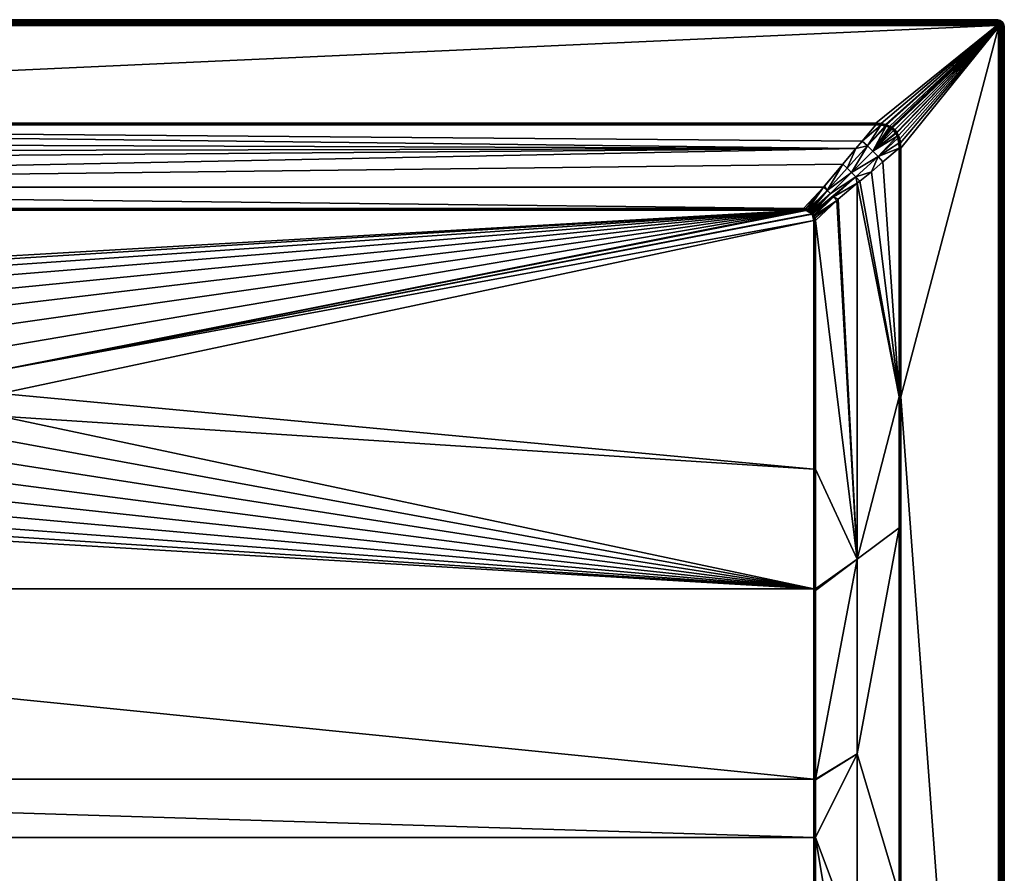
# Model space of a CAD drawing. Header units: millimetres. Extents: x 0 to 1200, y -900 to 0.
# Tile 22 of 22: x 681 to 1200, y -450 to 0. Entities that reach past the tile are written whole.
import ezdxf

# ---------------------------------------------------------------- set-up
doc = ezdxf.new("R2010")
doc.units = ezdxf.units.MM
doc.layers.get('0').update_dxf_attribs({"color": 54})

msp = doc.modelspace()

# ---------------------------------------------------------------- meshes
at = {"color": 7}
mesh = msp.add_polyface(dxfattribs=at)
corners = [(100.49, -237.04, 15), (528.93, -197.03, 15), (100.49, -105.91, 15), (105.86, -100.53, 15), (105.86, -100.53, 15), (100.49, -105.91, 15), (104.65, -100.61, 15), (100.56, -104.73, 15), (103.66, -100.83, 15), (100.76, -103.79, 15), (103.11, -101.04, 15), (101.02, -103.09, 15), (102.46, -101.39, 15), (101.39, -102.44, 15), (102.26, -101.54, 15), (101.79, -101.95, 15), (4, -0.05, 27), (1196, -0.05, 0), (4, -0.05, 0), (103.44, -100.1, 15.1), (104.54, -99.77, 15.12), (95.25, -88.36, 18.89), (105.86, -99.88, 15.08), (105.86, -99.59, 15.15), (105.86, -99.59, 15.15), (105.86, -100.05, 15.04), (105.86, -100.05, 15.04), (105.86, -100.23, 15.02), (104.59, -100.19, 15.03), (103.55, -100.46, 15.02), (103.3, -100.16, 15.1), (102.96, -100.7, 15.02), (102.81, -100.37, 15.09), (102.07, -100.81, 15.08), (102.27, -101.1, 15.02), (101.84, -100.98, 15.08), (102.05, -101.26, 15.02), (101.37, -101.41, 15.08), (101.55, -101.71, 15.02), (101.3, -101.47, 15.08)]
mesh.append_faces([[corners[k] for k in face] for face in [(0, 1, 2, 0), (2, 3, 4, 2), (2, 4, 5, 2), (5, 4, 6, 5), (5, 6, 7, 5), (7, 6, 8, 7), (9, 8, 10, 9), (9, 10, 11, 9), (11, 10, 12, 11), (11, 12, 13, 11), (13, 12, 14, 13), (13, 14, 15, 13), (16, 17, 18, 16), (19, 20, 21, 19), (22, 23, 24, 22), (25, 26, 22, 25), (4, 3, 27, 4), (22, 24, 25, 22), (25, 24, 20, 25), (25, 20, 28, 25), (28, 20, 19, 28), (28, 19, 29, 28), (29, 19, 30, 29), (29, 30, 31, 29), (30, 32, 31, 30), (31, 32, 33, 31), (31, 33, 34, 31), (34, 33, 35, 34), (34, 35, 36, 34), (36, 35, 37, 36), (36, 37, 38, 36), (37, 39, 38, 37), (38, 15, 14, 38), (38, 14, 36, 38), (36, 14, 12, 36), (36, 12, 34, 36), (34, 12, 10, 34), (34, 10, 31, 34), (31, 10, 8, 31), (31, 8, 29, 31), (29, 8, 6, 29), (29, 6, 28, 29), (28, 6, 4, 28), (28, 4, 25, 28), (25, 4, 27, 25), (25, 27, 26, 25)]], dxfattribs={"vtx3": -1, "color": 7})
mesh = msp.add_polyface(dxfattribs=at)
corners = [(530.46, -185.06, 15), (533.99, -173.52, 15), (105.86, -100.53, 15), (539.42, -162.75, 15), (546.6, -153.05, 15), (555.31, -144.7, 15), (565.31, -137.94, 15), (576.3, -132.97, 15), (587.98, -129.93, 15), (600, -128.91, 15), (1094.14, -100.53, 15), (100.49, -105.91, 15), (528.93, -197.03, 15), (105.86, -99.59, 15.15), (1094.14, -99.59, 15.15), (95.25, -88.36, 18.89), (80.24, -70.26, 24.93), (85.14, -76.19, 22.95), (1121.68, -67.92, 25.7), (4, -3.05, 30), (67.77, -54.56, 30), (1196, -3.05, 30), (531.28, -202.97, 14.4), (531.03, -197.12, 14.4), (530.54, -197.1, 14.66), (531.77, -191.31, 14.4), (532.04, -185.4, 14.66), (531.53, -185.29, 14.84), (531.04, -208.88, 14.66), (530.02, -197.07, 14.84), (531, -185.18, 14.96), (530.52, -208.94, 14.84), (529.48, -197.05, 14.96), (529.99, -209.01, 14.96), (529.44, -209.08, 15), (105.86, -100.23, 15.02), (1094.14, -100.23, 15.02), (105.86, -100.05, 15.04), (1094.14, -100.02, 15.04), (105.86, -99.88, 15.08), (67.77, -55.04, 29.95), (67.77, -55.22, 29.92), (1132.23, -55.21, 29.92), (1196, -2.58, 29.96), (4, -2.58, 29.96), (1196, -2.12, 29.85), (4, -2.12, 29.85), (1196, -1.69, 29.67), (4, -1.69, 29.67), (1196, -1.28, 29.42), (4, -1.28, 29.42), (1196, -0.93, 29.12), (4, -0.93, 29.12), (1196, -0.62, 28.76), (4, -0.62, 28.76), (1196, -0.37, 28.36), (4, -0.37, 28.36), (1196, -0.19, 27.92), (4, -0.19, 27.92), (1196, -0.08, 27.47), (4, -0.08, 27.47), (1196, -0.05, 27), (4, -0.05, 27)]
mesh.append_faces([[corners[k] for k in face] for face in [(0, 1, 2, 0), (2, 1, 3, 2), (2, 3, 4, 2), (4, 5, 2, 4), (2, 5, 6, 2), (2, 6, 7, 2), (7, 8, 2, 7), (2, 8, 9, 2), (2, 9, 10, 2), (11, 12, 0, 11), (0, 2, 11, 0), (13, 14, 15, 13), (16, 17, 18, 16), (19, 20, 21, 19), (22, 23, 24, 22), (23, 25, 24, 23), (24, 25, 26, 24), (24, 26, 27, 24), (28, 22, 24, 28), (28, 24, 29, 28), (29, 24, 27, 29), (29, 27, 30, 29), (31, 28, 29, 31), (31, 29, 32, 31), (32, 29, 30, 32), (32, 30, 0, 32), (0, 30, 1, 0), (33, 31, 32, 33), (33, 32, 12, 33), (12, 32, 0, 12), (34, 33, 12, 34), (2, 10, 35, 2), (35, 36, 37, 35), (37, 38, 39, 37), (39, 14, 13, 39), (40, 41, 42, 40), (19, 43, 44, 19), (44, 45, 46, 44), (46, 47, 48, 46), (48, 49, 50, 48), (50, 51, 52, 50), (52, 53, 54, 52), (54, 55, 56, 54), (56, 57, 58, 56), (58, 59, 60, 58), (60, 61, 62, 60)]], dxfattribs={"vtx3": -1, "color": 7})
mesh = msp.add_polyface(dxfattribs=at)
corners = [(608.44, -150.8, 2.6), (617.33, -133.48, 14.4), (611.67, -132.01, 14.4), (604.22, -150.44, 2.6), (605.83, -131.51, 14.4), (600, -150.08, 2.6), (600, -131.02, 14.4), (1121.68, -67.92, 25.7), (85.14, -76.19, 22.95), (95.25, -88.36, 18.89), (611.75, -131.53, 14.66), (623, -134.96, 14.4), (623.16, -134.5, 14.66), (628.33, -137.37, 14.4), (633.67, -139.78, 14.4), (633.91, -139.35, 14.66), (600, -130, 14.84), (600, -130.53, 14.66), (611.84, -131.01, 14.84), (611.93, -130.48, 14.96), (623.51, -133.49, 14.96), (623.7, -132.97, 15), (634.69, -137.94, 15), (600, -129.46, 14.96), (612.02, -129.93, 15), (600, -128.91, 15), (638.52, -143.06, 14.4), (643.68, -145.96, 14.66), (644, -145.55, 14.84), (634.16, -138.9, 14.84), (644.34, -145.13, 14.96), (623.33, -134.01, 14.84), (634.42, -138.43, 14.96), (644.69, -144.7, 15), (105.86, -100.23, 15.02), (1094.14, -100.53, 15), (1094.14, -100.23, 15.02), (4, -1.69, 29.67), (1196, -1.69, 29.67), (1196, -1.28, 29.42), (4, -1.28, 29.42), (1196, -0.93, 29.12), (4, -0.93, 29.12), (1196, -0.62, 28.76), (4, -0.62, 28.76), (1196, -0.37, 28.36), (4, -0.37, 28.36), (1196, -0.19, 27.92), (4, -0.19, 27.92), (1196, -0.08, 27.47), (4, -0.08, 27.47), (1196, -0.05, 27)]
mesh.append_faces([[corners[k] for k in face] for face in [(0, 1, 2, 0), (3, 2, 4, 3), (5, 4, 6, 5), (7, 8, 9, 7), (4, 2, 10, 4), (1, 11, 12, 1), (13, 14, 15, 13), (16, 17, 18, 16), (16, 18, 19, 16), (19, 18, 20, 19), (19, 20, 21, 19), (21, 20, 22, 21), (23, 16, 19, 23), (23, 19, 24, 23), (24, 19, 21, 24), (25, 23, 24, 25), (14, 26, 15, 14), (15, 26, 27, 15), (15, 27, 28, 15), (11, 13, 12, 11), (12, 13, 15, 12), (12, 15, 29, 12), (29, 15, 28, 29), (29, 28, 30, 29), (2, 1, 10, 2), (10, 1, 12, 10), (10, 12, 31, 10), (31, 12, 29, 31), (31, 29, 32, 31), (32, 29, 30, 32), (32, 30, 33, 32), (6, 4, 17, 6), (17, 4, 10, 17), (17, 10, 18, 17), (18, 10, 31, 18), (18, 31, 20, 18), (20, 31, 32, 20), (20, 32, 22, 20), (22, 32, 33, 22), (34, 35, 36, 34), (37, 38, 39, 37), (40, 39, 41, 40), (42, 41, 43, 42), (44, 43, 45, 44), (46, 45, 47, 46), (48, 47, 49, 48), (50, 49, 51, 50)]], dxfattribs={"vtx3": -1, "color": 7})
mesh = msp.add_polyface(dxfattribs=at)
corners = [(1094.14, -100.53, 15), (653.4, -153.05, 15), (660.58, -162.75, 15), (1099.51, -105.91, 15), (669.54, -185.06, 15), (1099.51, -105.91, 15), (671.07, -197.03, 15), (1099.51, -237.04, 15), (1098.51, -102.31, 15), (1098.65, -102.51, 15), (634.69, -137.94, 15), (644.69, -144.7, 15), (666.01, -173.52, 15), (1095.32, -100.61, 15), (1096.26, -100.81, 15), (1098.1, -101.84, 15), (1096.96, -101.07, 15), (1097.61, -101.44, 15), (1196, -0.05, 27), (1196, -0.05, 0), (4, -0.05, 27), (1196, -3.05, 30), (67.77, -54.56, 30), (1132.23, -54.56, 30), (1094.14, -99.59, 15.15), (1095.43, -99.77, 15.12), (1104.75, -88.36, 18.89), (1097.81, -101.15, 15.02), (1098, -100.87, 15.08), (1097.26, -100.41, 15.09), (1097.11, -100.74, 15.02), (1096.7, -100.16, 15.1), (1096.37, -100.43, 15.02), (1098.34, -101.59, 15.02), (1095.38, -100.19, 15.03), (1094.14, -100.05, 15.04), (1094.14, -99.59, 15.15), (1094.14, -99.88, 15.08), (1094.14, -100.02, 15.04), (1094.14, -100.05, 15.04), (1094.14, -100.23, 15.02), (1096.48, -100.07, 15.1), (1132.23, -54.87, 29.97), (67.77, -54.87, 29.98), (1132.23, -55.04, 29.96), (67.77, -55.04, 29.95), (1132.23, -55.21, 29.92)]
mesh.append_faces([[corners[k] for k in face] for face in [(0, 1, 2, 0), (3, 4, 5, 3), (5, 4, 6, 5), (5, 6, 7, 5), (8, 4, 9, 8), (9, 4, 3, 9), (0, 10, 11, 0), (0, 11, 1, 0), (0, 12, 4, 0), (0, 4, 13, 0), (13, 4, 8, 13), (13, 8, 14, 13), (14, 8, 15, 14), (14, 15, 16, 14), (16, 15, 17, 16), (18, 19, 20, 18), (21, 22, 23, 21), (24, 25, 26, 24), (27, 28, 29, 27), (27, 29, 30, 27), (30, 29, 31, 30), (30, 31, 32, 30), (15, 33, 27, 15), (15, 27, 17, 15), (17, 27, 30, 17), (17, 30, 16, 17), (16, 30, 32, 16), (16, 32, 14, 16), (14, 32, 34, 14), (14, 34, 13, 14), (13, 34, 35, 13), (13, 35, 0, 13), (24, 36, 37, 24), (38, 39, 35, 38), (35, 39, 40, 35), (35, 40, 0, 35), (31, 41, 32, 31), (32, 41, 25, 32), (32, 25, 34, 32), (34, 25, 24, 34), (34, 24, 35, 34), (35, 24, 37, 35), (35, 37, 38, 35), (23, 22, 42, 23), (42, 43, 44, 42), (44, 45, 46, 44)]], dxfattribs={"vtx3": -1, "color": 7})
mesh = msp.add_polyface(dxfattribs=at)
corners = [(595.78, -150.44, 2.6), (600, -131.02, 14.4), (594.17, -131.51, 14.4), (591.56, -150.8, 2.6), (588.33, -132.01, 14.4), (587.45, -151.87, 2.6), (582.67, -133.48, 14.4), (1121.68, -67.92, 25.7), (67.77, -55.51, 29.84), (74.97, -64.03, 27), (80.24, -70.26, 24.93), (95.25, -88.36, 18.89), (1094.14, -99.59, 15.15), (1104.75, -88.36, 18.89), (561.48, -143.06, 14.4), (566.33, -139.78, 14.4), (566.09, -139.35, 14.66), (571.67, -137.37, 14.4), (577, -134.96, 14.4), (576.84, -134.5, 14.66), (588.25, -131.53, 14.66), (600, -130.53, 14.66), (600, -130, 14.84), (588.16, -131.01, 14.84), (600, -129.46, 14.96), (576.67, -134.01, 14.84), (588.07, -130.48, 14.96), (600, -128.91, 15), (556.32, -145.96, 14.66), (565.84, -138.9, 14.84), (576.49, -133.49, 14.96), (587.98, -129.93, 15), (556, -145.55, 14.84), (565.58, -138.43, 14.96), (576.3, -132.97, 15), (555.66, -145.13, 14.96), (565.31, -137.94, 15), (555.31, -144.7, 15), (105.86, -100.05, 15.04), (1094.14, -100.05, 15.04), (1094.14, -100.02, 15.04), (105.86, -99.88, 15.08), (1094.14, -99.88, 15.08), (1132.23, -54.87, 29.97), (67.77, -54.56, 30), (67.77, -54.87, 29.98), (1132.23, -55.04, 29.96), (67.77, -55.04, 29.95), (1132.23, -55.21, 29.92), (67.77, -55.22, 29.92), (4, -3.05, 30), (1196, -3.05, 30), (1196, -2.58, 29.96), (4, -2.58, 29.96), (1196, -2.12, 29.85), (4, -2.12, 29.85), (1196, -1.69, 29.67)]
mesh.append_faces([[corners[k] for k in face] for face in [(0, 1, 2, 0), (3, 2, 4, 3), (5, 4, 6, 5), (7, 8, 9, 7), (7, 9, 10, 7), (11, 12, 13, 11), (14, 15, 16, 14), (17, 18, 19, 17), (6, 4, 20, 6), (2, 1, 21, 2), (4, 2, 20, 4), (20, 2, 21, 20), (20, 21, 22, 20), (18, 6, 19, 18), (19, 6, 20, 19), (19, 20, 23, 19), (23, 20, 22, 23), (23, 22, 24, 23), (15, 17, 16, 15), (16, 17, 19, 16), (16, 19, 25, 16), (25, 19, 23, 25), (25, 23, 26, 25), (26, 23, 24, 26), (26, 24, 27, 26), (28, 16, 29, 28), (29, 16, 25, 29), (29, 25, 30, 29), (30, 25, 26, 30), (30, 26, 31, 30), (31, 26, 27, 31), (32, 29, 33, 32), (33, 29, 30, 33), (33, 30, 34, 33), (34, 30, 31, 34), (35, 32, 33, 35), (35, 33, 36, 35), (36, 33, 34, 36), (37, 35, 36, 37), (38, 39, 40, 38), (41, 42, 12, 41), (43, 44, 45, 43), (46, 45, 47, 46), (48, 49, 8, 48), (50, 51, 52, 50), (53, 52, 54, 53), (55, 54, 56, 55)]], dxfattribs={"vtx3": -1, "color": 7})
mesh = msp.add_polyface(dxfattribs=at)
corners = [(647.78, -214.68, 2.6), (663.82, -225.69, 14.4), (666.01, -220.26, 14.4), (648.67, -210.54, 2.6), (667.24, -214.54, 14.4), (663.52, -232.07, 15), (657.19, -242.35, 15), (1099.51, -300.05, 15), (1099.51, -237.04, 15), (671.07, -197.03, 15), (670.56, -209.08, 15), (668.02, -220.88, 15), (649.22, -251.41, 15), (1122.5, -284.43, 22.5), (1100.46, -105.91, 15.15), (1100.46, -237.04, 15.15), (1144.54, -198.95, 29.84), (1144.55, -267.9, 29.85), (1200, -4.05, 27), (1200, -896.05, 0), (1200, -4.05, 0), (666.48, -220.41, 14.66), (661.64, -231.13, 14.4), (662.08, -231.35, 14.66), (658.57, -236.11, 14.4), (655.5, -241.1, 14.4), (655.9, -241.39, 14.66), (656.31, -241.7, 14.84), (662.54, -231.58, 14.84), (656.75, -242.02, 14.96), (648.84, -251.01, 14.96), (668.96, -208.88, 14.66), (666.97, -220.56, 14.84), (663.03, -231.83, 14.96), (669.48, -208.94, 14.84), (667.49, -220.72, 14.96), (670.01, -209.01, 14.96), (1099.99, -237.04, 15.04), (1145.01, -198.95, 29.96), (1197, -4.05, 30), (1197.47, -896.05, 29.96), (1197.47, -4.05, 29.96), (1197.93, -896.05, 29.85), (1197.93, -4.05, 29.85), (1198.36, -896.05, 29.67), (1198.36, -4.05, 29.67), (1198.76, -896.05, 29.42), (1198.76, -4.05, 29.42), (1199.12, -896.05, 29.12), (1199.12, -4.05, 29.12), (1199.43, -896.05, 28.76), (1199.43, -4.05, 28.76), (1199.67, -896.05, 28.36), (1199.67, -4.05, 28.36), (1199.85, -896.05, 27.92), (1199.85, -4.05, 27.92), (1199.96, -896.05, 27.47), (1199.96, -4.05, 27.47), (1200, -896.05, 27)]
mesh.append_faces([[corners[k] for k in face] for face in [(0, 1, 2, 0), (3, 2, 4, 3), (5, 6, 7, 5), (8, 9, 10, 8), (8, 10, 7, 8), (7, 10, 11, 7), (7, 11, 5, 7), (6, 12, 7, 6), (13, 14, 15, 13), (16, 13, 17, 16), (18, 19, 20, 18), (4, 2, 21, 4), (1, 22, 23, 1), (24, 25, 26, 24), (22, 24, 23, 22), (23, 24, 26, 23), (23, 26, 27, 23), (2, 1, 21, 2), (21, 1, 23, 21), (21, 23, 28, 21), (28, 23, 27, 28), (28, 27, 29, 28), (29, 27, 30, 29), (31, 21, 32, 31), (32, 21, 28, 32), (32, 28, 33, 32), (33, 28, 29, 33), (33, 29, 6, 33), (6, 29, 12, 6), (34, 32, 35, 34), (35, 32, 33, 35), (35, 33, 5, 35), (5, 33, 6, 5), (36, 35, 11, 36), (11, 35, 5, 11), (37, 8, 7, 37), (38, 16, 17, 38), (39, 40, 41, 39), (41, 42, 43, 41), (43, 44, 45, 43), (45, 46, 47, 45), (47, 48, 49, 47), (49, 50, 51, 49), (51, 52, 53, 51), (53, 54, 55, 53), (55, 56, 57, 55), (57, 58, 18, 57)]], dxfattribs={"vtx3": -1, "color": 7})
mesh = msp.add_polyface(dxfattribs=at)
corners = [(1122.5, -284.43, 22.5), (1100.46, -237.04, 15.15), (1100.46, -300.05, 15.15), (1133.75, -484.03, 26.81), (1144.6, -478.59, 29.88), (1144.59, -461.21, 29.88), (1144.76, -680.51, 29.96), (1100.45, -431.22, 16.14), (1100.41, -500.73, 17.49), (1111.25, -495.3, 20.43), (1100.39, -546.04, 18.37), (1100.37, -562.35, 18.77), (1100.46, -300.95, 15.16), (1100.45, -400.44, 15.74), (1122.5, -387.05, 22.8), (1100.45, -400.84, 15.75), (1122.5, -489.67, 23.62), (1111.25, -697.7, 24.59), (1144.55, -267.9, 29.85), (1122.5, -694.87, 26.39), (1197, -4.05, 30), (1145.49, -198.95, 30), (1197, -896.05, 30), (1100, -546.04, 18.29), (1099.99, -431.22, 16.03), (1099.99, -400.44, 15.63), (1099.99, -300.05, 15.04), (1099.99, -237.04, 15.04), (1145, -461.21, 29.97), (1145, -680.51, 29.99), (1145.01, -198.95, 29.96), (1145.43, -461.21, 30), (1197.47, -896.05, 29.96), (1197.47, -4.05, 29.96), (1197.93, -896.05, 29.85), (1197.93, -4.05, 29.85), (1198.36, -896.05, 29.67), (1198.36, -4.05, 29.67), (1198.76, -896.05, 29.42), (1198.76, -4.05, 29.42), (1199.12, -896.05, 29.12), (1199.12, -4.05, 29.12), (1199.43, -896.05, 28.76), (1199.43, -4.05, 28.76), (1199.67, -896.05, 28.36), (1199.67, -4.05, 28.36), (1199.85, -896.05, 27.92), (1199.85, -4.05, 27.92), (1199.96, -896.05, 27.47), (1199.96, -4.05, 27.47), (1200, -896.05, 27)]
mesh.append_faces([[corners[k] for k in face] for face in [(0, 1, 2, 0), (3, 4, 5, 3), (4, 3, 6, 4), (7, 8, 9, 7), (9, 8, 10, 9), (9, 10, 11, 9), (2, 12, 0, 2), (0, 12, 13, 0), (0, 13, 14, 0), (13, 15, 14, 13), (14, 15, 7, 14), (14, 7, 16, 14), (16, 7, 9, 16), (16, 9, 17, 16), (18, 0, 14, 18), (18, 14, 5, 18), (5, 14, 16, 5), (5, 16, 3, 5), (3, 16, 19, 3), (20, 21, 22, 20), (23, 10, 8, 23), (23, 8, 24, 23), (8, 7, 24, 8), (24, 7, 15, 24), (24, 15, 25, 24), (2, 26, 12, 2), (12, 26, 25, 12), (12, 25, 13, 12), (13, 25, 15, 13), (26, 2, 1, 26), (26, 1, 27, 26), (28, 4, 29, 28), (30, 18, 28, 30), (28, 18, 5, 28), (28, 5, 4, 28), (28, 31, 21, 28), (28, 21, 30, 28), (20, 22, 32, 20), (33, 32, 34, 33), (35, 34, 36, 35), (37, 36, 38, 37), (39, 38, 40, 39), (41, 40, 42, 41), (43, 42, 44, 43), (45, 44, 46, 45), (47, 46, 48, 47), (49, 48, 50, 49)]], dxfattribs={"vtx3": -1, "color": 7})
mesh = msp.add_polyface(dxfattribs=at)
corners = [(1197, -4.05, 30), (1145.49, -67.82, 30), (1145.49, -198.95, 30), (1127.81, -66.61, 26.38), (1137.2, -56.02, 29.89), (1134.89, -55.59, 29.87), (1117.22, -78.35, 22.42), (1119.49, -80.56, 22.24), (1140.64, -57.66, 29.91), (1140.11, -57.29, 29.91), (1130.66, -69.39, 26.16), (1139.35, -56.85, 29.91), (1137.67, -56.16, 29.9), (1142.79, -60, 29.91), (1142.67, -59.82, 29.91), (1141.56, -58.49, 29.91), (1141.74, -58.64, 29.91), (1133.44, -72.24, 26.38), (1136.02, -75.02, 27), (1144.54, -67.82, 29.84), (1144.45, -65.11, 29.87), (1143.54, -61.44, 29.9), (1143.88, -62.48, 29.9), (1144.1, -63.13, 29.89), (1121.68, -67.92, 25.7), (1125.01, -64.01, 27.01), (1132.23, -55.51, 29.84), (1137.6, -56.14, 29.9), (1141.99, -58.4, 29.98), (1142.97, -59.62, 29.98), (1143.09, -59.81, 29.98), (1143.88, -61.29, 29.97), (1144.48, -63.03, 29.97), (1144.87, -65.05, 29.97), (1145.01, -67.82, 29.96), (1142.24, -58.16, 30), (1143.26, -59.42, 30), (1143.39, -59.61, 30), (1144.22, -61.14, 30), (1144.86, -62.92, 30), (1145.29, -64.99, 30)]
mesh.append_faces([[corners[k] for k in face] for face in [(0, 1, 2, 0), (3, 4, 5, 3), (3, 6, 7, 3), (8, 9, 10, 8), (10, 9, 11, 10), (10, 11, 12, 10), (10, 13, 14, 10), (8, 10, 15, 8), (15, 10, 14, 15), (15, 14, 16, 15), (17, 18, 19, 17), (17, 19, 20, 17), (13, 10, 21, 13), (21, 10, 17, 21), (21, 17, 22, 21), (22, 17, 20, 22), (22, 20, 23, 22), (24, 6, 3, 24), (24, 3, 25, 24), (25, 3, 5, 25), (25, 5, 26, 25), (3, 10, 12, 3), (3, 12, 27, 3), (28, 14, 29, 28), (29, 14, 13, 29), (29, 13, 30, 29), (30, 13, 21, 30), (30, 21, 31, 30), (31, 21, 22, 31), (31, 22, 32, 31), (22, 23, 32, 22), (32, 23, 20, 32), (32, 20, 33, 32), (33, 20, 19, 33), (33, 19, 34, 33), (35, 29, 36, 35), (36, 29, 30, 36), (36, 30, 37, 36), (37, 30, 31, 37), (37, 31, 38, 37), (38, 31, 32, 38), (38, 32, 39, 38), (39, 32, 33, 39), (39, 33, 40, 39), (40, 33, 34, 40), (40, 34, 1, 40)]], dxfattribs={"vtx3": -1, "color": 7})
mesh = msp.add_polyface(dxfattribs=at)
corners = [(1142.24, -58.16, 30), (1143.26, -59.42, 30), (1197, -4.05, 30), (1143.39, -59.61, 30), (1144.22, -61.14, 30), (1135.01, -54.75, 30), (1137.43, -55.27, 30), (1196, -3.05, 30), (1137.93, -55.44, 30), (1139.69, -56.22, 30), (1196.95, -3.74, 30), (1141.06, -57.1, 30), (1145.29, -64.99, 30), (1145.49, -67.82, 30), (1132.23, -54.56, 30), (1140.5, -56.7, 30), (1137.6, -56.14, 29.9), (1137.2, -56.02, 29.89), (1127.81, -66.61, 26.38), (1132.23, -55.21, 29.92), (1132.23, -55.51, 29.84), (1134.89, -55.59, 29.87), (1132.23, -54.87, 29.97), (1132.23, -55.04, 29.96), (1134.95, -55.17, 29.97), (1137.32, -55.65, 29.97), (1137.8, -55.8, 29.97), (1137.67, -56.16, 29.9), (1139.35, -56.85, 29.91), (1139.52, -56.54, 29.97), (1140.11, -57.29, 29.91), (1140.3, -57, 29.98), (1140.64, -57.66, 29.91), (1140.85, -57.38, 29.98), (1141.56, -58.49, 29.91), (1141.99, -58.4, 29.98), (1141.74, -58.64, 29.91), (1142.67, -59.82, 29.91), (1142.97, -59.62, 29.98)]
mesh.append_faces([[corners[k] for k in face] for face in [(0, 1, 2, 0), (2, 1, 3, 2), (3, 4, 2, 3), (5, 6, 7, 5), (7, 6, 8, 7), (7, 8, 9, 7), (10, 11, 0, 10), (12, 13, 2, 12), (7, 14, 5, 7), (9, 15, 7, 9), (7, 15, 11, 7), (16, 17, 18, 16), (19, 20, 21, 19), (22, 23, 24, 22), (24, 23, 19, 24), (5, 14, 22, 5), (19, 21, 24, 19), (24, 21, 17, 24), (24, 17, 25, 24), (25, 17, 16, 25), (25, 16, 26, 25), (16, 27, 26, 16), (26, 27, 28, 26), (26, 28, 29, 26), (29, 28, 30, 29), (29, 30, 31, 29), (31, 30, 32, 31), (31, 32, 33, 31), (33, 32, 34, 33), (33, 34, 35, 33), (34, 36, 35, 34), (35, 36, 37, 35), (22, 24, 5, 22), (5, 24, 25, 5), (5, 25, 6, 5), (6, 25, 26, 6), (6, 26, 8, 6), (8, 26, 29, 8), (8, 29, 9, 8), (9, 29, 31, 9), (9, 31, 15, 9), (15, 31, 33, 15), (15, 33, 11, 15), (11, 33, 35, 11), (11, 35, 0, 11), (0, 35, 38, 0)]], dxfattribs={"vtx3": -1, "color": 7})
mesh = msp.add_polyface(dxfattribs=at)
corners = [(1197, -4.05, 30), (1144.22, -61.14, 30), (1144.86, -62.92, 30), (1145.29, -64.99, 30), (1196.89, -3.59, 30), (1141.06, -57.1, 30), (1196.95, -3.74, 30), (1142.24, -58.16, 30), (1196.99, -3.89, 30), (1196, -3.05, 30), (1196.16, -3.06, 30), (1196.45, -3.16, 30), (1196.71, -3.34, 30), (1196.81, -3.46, 30), (1200, -4.05, 27), (1200, -4.05, 0), (1199.95, -3.42, 0), (1199.95, -3.42, 27), (1197.47, -4.05, 29.96), (1197.45, -3.82, 29.96), (1197.4, -3.59, 29.96), (1197.31, -3.38, 29.96), (1197.19, -3.18, 29.96), (1197.93, -4.05, 29.85), (1197.9, -3.75, 29.85), (1197.83, -3.45, 29.85), (1198.36, -4.05, 29.67), (1198.33, -3.68, 29.67), (1198.25, -3.32, 29.67), (1198.76, -4.05, 29.42), (1198.73, -3.62, 29.42), (1199.12, -4.05, 29.12), (1199.08, -3.56, 29.12), (1198.63, -3.19, 29.42), (1199.43, -4.05, 28.76), (1199.38, -3.51, 28.76), (1198.97, -3.08, 29.12), (1199.67, -4.05, 28.36), (1199.63, -3.47, 28.36), (1199.26, -2.99, 28.76), (1199.85, -4.05, 27.92), (1199.81, -3.44, 27.92), (1199.96, -4.05, 27.47), (1199.91, -3.43, 27.47)]
mesh.append_faces([[corners[k] for k in face] for face in [(0, 1, 2, 0), (0, 2, 3, 0), (4, 5, 6, 4), (6, 7, 8, 6), (8, 7, 0, 8), (9, 5, 10, 9), (10, 5, 11, 10), (12, 11, 5, 12), (12, 5, 13, 12), (13, 5, 4, 13), (14, 15, 16, 14), (14, 16, 17, 14), (0, 18, 8, 0), (8, 18, 19, 8), (8, 19, 6, 8), (6, 19, 20, 6), (6, 20, 4, 6), (4, 20, 21, 4), (4, 21, 13, 4), (13, 21, 22, 13), (18, 23, 19, 18), (19, 23, 24, 19), (19, 24, 20, 19), (20, 24, 25, 20), (20, 25, 21, 20), (23, 26, 24, 23), (24, 26, 27, 24), (24, 27, 25, 24), (25, 27, 28, 25), (26, 29, 27, 26), (27, 29, 30, 27), (27, 30, 28, 27), (29, 31, 30, 29), (30, 31, 32, 30), (30, 32, 33, 30), (31, 34, 32, 31), (32, 34, 35, 32), (32, 35, 36, 32), (34, 37, 35, 34), (35, 37, 38, 35), (35, 38, 39, 35), (37, 40, 38, 37), (38, 40, 41, 38), (40, 42, 41, 40), (41, 42, 43, 41), (42, 14, 43, 42), (43, 14, 17, 43)]], dxfattribs={"vtx3": -1, "color": 7})
mesh = msp.add_polyface(dxfattribs=at)
corners = [(1200, -896.05, 27), (1200, -896.05, 0), (1200, -4.05, 27), (1197, -896.05, 30), (1145.49, -198.95, 30), (1145.43, -461.21, 30), (1145.25, -680.52, 30), (1145, -897.05, 30), (1196, -897.05, 30), (1196.71, -896.75, 30), (1196.81, -896.64, 30), (1196.45, -896.94, 30), (1196.31, -897, 30), (1196.99, -896.2, 30), (1196.95, -896.36, 30), (1196.89, -896.5, 30), (1199.95, -896.67, 27), (1199.95, -896.67, 0), (1145, -897.05, 30), (1145, -897.05, 30), (1144.77, -689.28, 29.96), (1145, -680.51, 29.99), (1145, -461.21, 29.97), (1197.31, -896.71, 29.96), (1197.4, -896.5, 29.96), (1197.45, -896.28, 29.96), (1197.47, -896.05, 29.96), (1197.83, -896.64, 29.85), (1197.9, -896.35, 29.85), (1197.93, -896.05, 29.85), (1198.25, -896.78, 29.67), (1198.33, -896.42, 29.67), (1198.36, -896.05, 29.67), (1198.73, -896.48, 29.42), (1198.76, -896.05, 29.42), (1199.08, -896.54, 29.12), (1199.12, -896.05, 29.12), (1199.38, -896.58, 28.76), (1199.43, -896.05, 28.76), (1199.63, -896.62, 28.36), (1199.67, -896.05, 28.36), (1199.81, -896.65, 27.92), (1199.85, -896.05, 27.92), (1199.91, -896.67, 27.47), (1199.96, -896.05, 27.47)]
mesh.append_faces([[corners[k] for k in face] for face in [(0, 1, 2, 0), (3, 4, 5, 3), (3, 5, 6, 3), (6, 7, 8, 6), (9, 10, 6, 9), (11, 9, 6, 11), (11, 6, 12, 11), (12, 6, 8, 12), (13, 3, 14, 13), (14, 3, 6, 14), (14, 6, 15, 14), (15, 6, 10, 15), (16, 17, 1, 16), (16, 1, 0, 16), (18, 7, 6, 18), (19, 18, 20, 19), (20, 18, 21, 20), (18, 6, 21, 18), (21, 6, 5, 21), (21, 5, 22, 21), (14, 23, 24, 14), (14, 24, 13, 14), (13, 24, 25, 13), (13, 25, 3, 13), (3, 25, 26, 3), (24, 27, 25, 24), (25, 27, 28, 25), (25, 28, 26, 25), (26, 28, 29, 26), (28, 30, 31, 28), (28, 31, 29, 28), (29, 31, 32, 29), (31, 33, 32, 31), (32, 33, 34, 32), (33, 35, 34, 33), (34, 35, 36, 34), (35, 37, 36, 35), (36, 37, 38, 36), (37, 39, 38, 37), (38, 39, 40, 38), (39, 41, 40, 39), (40, 41, 42, 40), (41, 43, 42, 41), (42, 43, 44, 42), (43, 16, 44, 43), (44, 16, 0, 44)]], dxfattribs={"vtx3": -1, "color": 7})
mesh = msp.add_polyface(dxfattribs=at)
corners = [(1197.82, -0.48, 27), (1197.24, -0.24, 0), (1197.24, -0.24, 27), (1196.63, -0.1, 0), (1196.63, -0.1, 27), (1196, -0.05, 0), (1196, -0.05, 27), (1196.73, -1.8, 29.67), (1197.25, -1.59, 29.42), (1196.85, -1.42, 29.42), (1196.37, -1.71, 29.67), (1196.43, -1.32, 29.42), (1196, -1.69, 29.67), (1196, -1.28, 29.42), (1197.62, -1.81, 29.42), (1197.83, -1.52, 29.12), (1197.42, -1.27, 29.12), (1196.96, -1.08, 29.12), (1196.49, -0.96, 29.12), (1196, -0.93, 29.12), (1198.01, -1.28, 28.76), (1197.56, -0.99, 28.76), (1197.06, -0.79, 28.76), (1196.54, -0.66, 28.76), (1196, -0.62, 28.76), (1197.67, -0.77, 28.36), (1197.14, -0.55, 28.36), (1196.57, -0.42, 28.36), (1196, -0.37, 28.36), (1197.75, -0.61, 27.92), (1197.19, -0.38, 27.92), (1196.6, -0.24, 27.92), (1196, -0.19, 27.92), (1197.8, -0.52, 27.47), (1197.22, -0.28, 27.47), (1196.62, -0.13, 27.47), (1196, -0.08, 27.47)]
mesh.append_faces([[corners[k] for k in face] for face in [(0, 1, 2, 0), (2, 1, 3, 2), (2, 3, 4, 2), (4, 3, 5, 4), (4, 5, 6, 4), (7, 8, 9, 7), (10, 9, 11, 10), (10, 11, 12, 10), (12, 11, 13, 12), (14, 15, 8, 14), (8, 15, 16, 8), (8, 16, 9, 8), (9, 16, 17, 9), (9, 17, 11, 9), (11, 17, 18, 11), (11, 18, 13, 11), (13, 18, 19, 13), (16, 20, 21, 16), (16, 21, 17, 16), (17, 21, 22, 17), (17, 22, 18, 17), (18, 22, 23, 18), (18, 23, 19, 18), (19, 23, 24, 19), (21, 25, 22, 21), (22, 25, 26, 22), (22, 26, 23, 22), (23, 26, 27, 23), (23, 27, 24, 23), (24, 27, 28, 24), (25, 29, 26, 25), (26, 29, 30, 26), (26, 30, 27, 26), (27, 30, 31, 27), (27, 31, 28, 27), (28, 31, 32, 28), (30, 33, 34, 30), (30, 34, 31, 30), (31, 34, 35, 31), (31, 35, 32, 31), (32, 35, 36, 32), (34, 0, 2, 34), (34, 2, 35, 34), (35, 2, 4, 35), (35, 4, 36, 35), (36, 4, 6, 36)]], dxfattribs={"vtx3": -1, "color": 7})
mesh = msp.add_polyface(dxfattribs=at)
corners = [(1196.16, -3.06, 30), (1196.45, -3.16, 30), (1196.31, -3.1, 30), (1196.59, -3.24, 30), (1196.71, -3.34, 30), (1196.81, -3.46, 30), (1197.19, -3.18, 29.96), (1197.04, -3.01, 29.96), (1196.86, -2.86, 29.96), (1196.67, -2.74, 29.96), (1196.45, -2.65, 29.96), (1196.23, -2.6, 29.96), (1196, -3.05, 30), (1196, -2.58, 29.96), (1197.31, -3.38, 29.96), (1197.83, -3.45, 29.85), (1197.72, -3.17, 29.85), (1197.56, -2.91, 29.85), (1197.36, -2.69, 29.85), (1197.13, -2.49, 29.85), (1196.87, -2.33, 29.85), (1196.6, -2.21, 29.85), (1196.3, -2.14, 29.85), (1196, -2.12, 29.85), (1197.91, -2.66, 29.67), (1197.67, -2.38, 29.67), (1197.39, -2.14, 29.67), (1197.07, -1.94, 29.67), (1196.73, -1.8, 29.67), (1196.37, -1.71, 29.67), (1196, -1.69, 29.67), (1197.95, -2.09, 29.42), (1197.62, -1.81, 29.42), (1197.25, -1.59, 29.42), (1196.85, -1.42, 29.42)]
mesh.append_faces([[corners[k] for k in face] for face in [(0, 1, 2, 0), (3, 1, 4, 3), (5, 6, 4, 5), (4, 6, 7, 4), (4, 7, 3, 4), (3, 7, 8, 3), (3, 8, 1, 3), (1, 8, 9, 1), (1, 9, 2, 1), (2, 9, 10, 2), (2, 10, 0, 2), (0, 10, 11, 0), (0, 11, 12, 0), (12, 11, 13, 12), (14, 15, 16, 14), (14, 16, 6, 14), (6, 16, 17, 6), (6, 17, 7, 6), (7, 17, 18, 7), (7, 18, 8, 7), (8, 18, 19, 8), (8, 19, 9, 8), (9, 19, 20, 9), (9, 20, 10, 9), (10, 20, 21, 10), (10, 21, 11, 10), (11, 21, 22, 11), (11, 22, 13, 11), (13, 22, 23, 13), (17, 24, 18, 17), (18, 24, 25, 18), (18, 25, 19, 18), (19, 25, 26, 19), (19, 26, 20, 19), (20, 26, 27, 20), (20, 27, 21, 20), (21, 27, 28, 21), (21, 28, 22, 21), (22, 28, 29, 22), (22, 29, 23, 22), (23, 29, 30, 23), (26, 31, 32, 26), (26, 32, 27, 26), (27, 32, 33, 27), (27, 33, 28, 27), (28, 34, 29, 28)]], dxfattribs={"vtx3": -1, "color": 7})
mesh = msp.add_polyface(dxfattribs=at)
corners = [(1199.56, -2.23, 27), (1199.56, -2.23, 0), (1199.24, -1.7, 0), (1199.24, -1.7, 27), (1198.83, -1.22, 0), (1198.83, -1.22, 27), (1198.35, -0.81, 0), (1198.35, -0.81, 27), (1197.82, -0.48, 0), (1197.82, -0.48, 27), (1197.24, -0.24, 0), (1197.95, -2.09, 29.42), (1198.53, -2.21, 29.12), (1198.21, -1.84, 29.12), (1197.62, -1.81, 29.42), (1197.83, -1.52, 29.12), (1198.77, -2.03, 28.76), (1198.42, -1.62, 28.76), (1198.01, -1.28, 28.76), (1197.42, -1.27, 29.12), (1199.27, -2.38, 28.36), (1198.97, -1.89, 28.36), (1198.6, -1.45, 28.36), (1198.16, -1.08, 28.36), (1197.56, -0.99, 28.76), (1197.67, -0.77, 28.36), (1199.43, -2.3, 27.92), (1199.12, -1.78, 27.92), (1198.72, -1.32, 27.92), (1198.26, -0.93, 27.92), (1197.75, -0.61, 27.92), (1199.53, -2.25, 27.47), (1199.21, -1.72, 27.47), (1198.8, -1.25, 27.47), (1198.33, -0.84, 27.47), (1197.8, -0.52, 27.47), (1197.19, -0.38, 27.92), (1197.22, -0.28, 27.47)]
mesh.append_faces([[corners[k] for k in face] for face in [(0, 1, 2, 0), (0, 2, 3, 0), (3, 2, 4, 3), (3, 4, 5, 3), (5, 4, 6, 5), (5, 6, 7, 5), (7, 6, 8, 7), (7, 8, 9, 7), (9, 8, 10, 9), (11, 12, 13, 11), (11, 13, 14, 11), (14, 13, 15, 14), (12, 16, 13, 12), (13, 16, 17, 13), (13, 17, 15, 13), (15, 17, 18, 15), (15, 18, 19, 15), (16, 20, 21, 16), (16, 21, 17, 16), (17, 21, 22, 17), (17, 22, 18, 17), (18, 22, 23, 18), (18, 23, 24, 18), (24, 23, 25, 24), (21, 26, 27, 21), (21, 27, 22, 21), (22, 27, 28, 22), (22, 28, 23, 22), (23, 28, 29, 23), (23, 29, 25, 23), (25, 29, 30, 25), (27, 31, 32, 27), (27, 32, 28, 27), (28, 32, 33, 28), (28, 33, 29, 28), (29, 33, 34, 29), (29, 34, 30, 29), (30, 34, 35, 30), (30, 35, 36, 30), (32, 0, 3, 32), (32, 3, 33, 32), (33, 3, 5, 33), (33, 5, 34, 33), (34, 5, 7, 34), (34, 7, 35, 34), (35, 7, 9, 35), (35, 9, 37, 35)]], dxfattribs={"vtx3": -1, "color": 7})
mesh = msp.add_polyface(dxfattribs=at)
corners = [(1199.95, -3.42, 27), (1199.95, -3.42, 0), (1199.8, -2.81, 0), (1199.8, -2.81, 27), (1199.56, -2.23, 0), (1199.56, -2.23, 27), (1197.83, -3.45, 29.85), (1198.25, -3.32, 29.67), (1197.72, -3.17, 29.85), (1198.1, -2.98, 29.67), (1197.56, -2.91, 29.85), (1197.91, -2.66, 29.67), (1198.73, -3.62, 29.42), (1198.63, -3.19, 29.42), (1198.46, -2.79, 29.42), (1198.24, -2.42, 29.42), (1197.67, -2.38, 29.67), (1197.95, -2.09, 29.42), (1197.39, -2.14, 29.67), (1199.08, -3.56, 29.12), (1198.97, -3.08, 29.12), (1198.78, -2.63, 29.12), (1198.53, -2.21, 29.12), (1199.38, -3.51, 28.76), (1199.26, -2.99, 28.76), (1199.05, -2.49, 28.76), (1198.77, -2.03, 28.76), (1199.63, -3.47, 28.36), (1199.49, -2.91, 28.36), (1199.27, -2.38, 28.36), (1199.81, -3.44, 27.92), (1199.66, -2.86, 27.92), (1199.43, -2.3, 27.92), (1198.97, -1.89, 28.36), (1199.91, -3.43, 27.47), (1199.77, -2.82, 27.47), (1199.53, -2.25, 27.47), (1199.12, -1.78, 27.92), (1199.21, -1.72, 27.47)]
mesh.append_faces([[corners[k] for k in face] for face in [(0, 1, 2, 0), (0, 2, 3, 0), (3, 2, 4, 3), (3, 4, 5, 3), (6, 7, 8, 6), (8, 7, 9, 8), (8, 9, 10, 8), (10, 9, 11, 10), (7, 12, 13, 7), (7, 13, 9, 7), (9, 13, 14, 9), (9, 14, 11, 9), (11, 14, 15, 11), (11, 15, 16, 11), (16, 15, 17, 16), (16, 17, 18, 16), (13, 19, 20, 13), (13, 20, 14, 13), (14, 20, 21, 14), (14, 21, 15, 14), (15, 21, 22, 15), (15, 22, 17, 15), (20, 23, 24, 20), (20, 24, 21, 20), (21, 24, 25, 21), (21, 25, 22, 21), (22, 25, 26, 22), (24, 27, 28, 24), (24, 28, 25, 24), (25, 28, 29, 25), (25, 29, 26, 25), (27, 30, 28, 27), (28, 30, 31, 28), (28, 31, 29, 28), (29, 31, 32, 29), (29, 32, 33, 29), (30, 34, 31, 30), (31, 34, 35, 31), (31, 35, 32, 31), (32, 35, 36, 32), (32, 36, 37, 32), (34, 0, 35, 34), (35, 0, 3, 35), (35, 3, 36, 35), (36, 3, 5, 36), (36, 5, 38, 36)]], dxfattribs={"vtx3": -1, "color": 7})
mesh = msp.add_polyface(dxfattribs=at)
corners = [(1094.14, -100.53, 15), (600, -128.91, 15), (612.02, -129.93, 15), (623.7, -132.97, 15), (634.69, -137.94, 15), (660.58, -162.75, 15), (666.01, -173.52, 15), (1125.01, -64.01, 27.01), (1132.23, -55.51, 29.84), (67.77, -55.51, 29.84), (1121.68, -67.92, 25.7), (95.25, -88.36, 18.89), (1114.86, -76.18, 22.95), (1104.75, -88.36, 18.89), (661.42, -169.08, 14.4), (664.05, -174.31, 14.4), (664.51, -174.13, 14.66), (665.77, -179.91, 14.4), (667.48, -185.5, 14.4), (667.96, -185.4, 14.66), (668.23, -191.31, 14.4), (668.97, -197.12, 14.4), (669.46, -197.1, 14.66), (668.72, -202.97, 14.4), (668.47, -208.82, 14.4), (668.96, -208.88, 14.66), (667.24, -214.54, 14.4), (666.48, -220.41, 14.66), (669.48, -208.94, 14.84), (666.97, -220.56, 14.84), (669.98, -197.07, 14.84), (670.01, -209.01, 14.96), (667.49, -220.72, 14.96), (668.47, -185.29, 14.84), (670.52, -197.05, 14.96), (670.56, -209.08, 15), (668.02, -220.88, 15), (664.99, -173.93, 14.84), (669, -185.18, 14.96), (671.07, -197.03, 15), (659.64, -163.32, 14.84), (665.5, -173.73, 14.96), (669.54, -185.06, 15), (660.11, -163.04, 14.96), (1094.14, -100.23, 15.02), (1094.14, -100.05, 15.04), (105.86, -100.05, 15.04), (1094.14, -100.02, 15.04), (1094.14, -99.88, 15.08), (105.86, -99.88, 15.08), (1132.23, -55.21, 29.92)]
mesh.append_faces([[corners[k] for k in face] for face in [(0, 1, 2, 0), (0, 2, 3, 0), (3, 4, 0, 3), (5, 6, 0, 5), (7, 8, 9, 7), (7, 9, 10, 7), (10, 11, 12, 10), (12, 11, 13, 12), (14, 15, 16, 14), (17, 18, 19, 17), (20, 21, 22, 20), (23, 24, 25, 23), (24, 26, 25, 24), (25, 26, 27, 25), (21, 23, 22, 21), (22, 23, 25, 22), (22, 25, 28, 22), (28, 25, 29, 28), (18, 20, 19, 18), (19, 20, 22, 19), (19, 22, 30, 19), (30, 22, 28, 30), (30, 28, 31, 30), (31, 28, 32, 31), (15, 17, 16, 15), (16, 17, 19, 16), (16, 19, 33, 16), (33, 19, 30, 33), (33, 30, 34, 33), (34, 30, 31, 34), (34, 31, 35, 34), (35, 31, 36, 35), (37, 16, 33, 37), (37, 33, 38, 37), (38, 33, 34, 38), (38, 34, 39, 38), (39, 34, 35, 39), (40, 37, 41, 40), (41, 37, 38, 41), (41, 38, 42, 41), (42, 38, 39, 42), (43, 41, 6, 43), (6, 41, 42, 6), (44, 45, 46, 44), (47, 48, 49, 47), (50, 9, 8, 50)]], dxfattribs={"vtx3": -1, "color": 7})
mesh = msp.add_polyface(dxfattribs=at)
corners = [(1114.86, -76.18, 22.95), (1104.75, -88.36, 18.89), (1105.27, -87.8, 19.08), (1122.51, -86.3, 22.5), (1112.38, -94.65, 19.12), (1122.5, -284.43, 22.5), (1111.69, -95.3, 18.9), (1100.46, -105.91, 15.15), (1100.46, -105.91, 15.15), (1144.54, -67.82, 29.84), (1136.02, -75.02, 27), (1144.54, -198.95, 29.84), (1129.92, -80.19, 24.97), (1123.86, -85.18, 22.95), (1106.55, -90.02, 18.49), (1133.44, -72.24, 26.38), (1099.95, -103.48, 15.1), (1099.89, -103.35, 15.1), (1110.03, -93.5, 18.49), (1099.68, -102.86, 15.09), (1100.27, -104.58, 15.12), (1100.46, -105.91, 15.15), (1108.31, -91.74, 18.35), (1098.64, -101.41, 15.08), (1099.07, -101.89, 15.08), (1098, -100.87, 15.08), (1098.58, -101.35, 15.08), (1096.48, -100.07, 15.1), (1121.7, -82.83, 22.42), (1117.22, -78.35, 22.42), (1119.49, -80.56, 22.24), (1099.24, -102.12, 15.08), (1121.68, -67.92, 25.7), (1130.66, -69.39, 26.16), (1127.81, -66.61, 26.38), (1145.01, -198.95, 29.96), (1145.01, -67.82, 29.96), (1145.49, -198.95, 30), (1145.49, -67.82, 30)]
mesh.append_faces([[corners[k] for k in face] for face in [(0, 1, 2, 0), (3, 4, 5, 3), (5, 4, 6, 5), (6, 7, 8, 6), (6, 8, 5, 6), (9, 10, 11, 9), (11, 10, 12, 11), (11, 12, 13, 11), (13, 3, 11, 13), (11, 3, 5, 11), (2, 1, 14, 2), (12, 10, 15, 12), (16, 6, 17, 16), (17, 6, 18, 17), (17, 18, 19, 17), (16, 20, 6, 16), (6, 20, 21, 6), (6, 21, 7, 6), (22, 23, 24, 22), (14, 25, 22, 14), (22, 25, 26, 22), (22, 26, 23, 22), (1, 27, 14, 1), (13, 28, 3, 13), (3, 28, 18, 3), (3, 18, 4, 3), (4, 18, 6, 4), (29, 14, 30, 29), (30, 14, 22, 30), (30, 22, 28, 30), (28, 22, 24, 28), (28, 24, 18, 28), (18, 24, 31, 18), (18, 31, 19, 18), (2, 14, 0, 2), (0, 14, 29, 0), (0, 29, 32, 0), (13, 12, 28, 13), (28, 12, 15, 28), (28, 15, 30, 28), (30, 15, 33, 30), (30, 33, 34, 30), (35, 36, 9, 35), (9, 11, 35, 9), (35, 37, 38, 35), (35, 38, 36, 35)]], dxfattribs={"vtx3": -1, "color": 7})
mesh = msp.add_polyface(dxfattribs=at)
corners = [(1098.65, -102.51, 15), (1099.51, -105.91, 15), (1099.01, -103.16, 15), (1099.43, -104.7, 15), (1099.21, -103.71, 15), (1097.26, -100.41, 15.09), (1098, -100.87, 15.08), (1106.55, -90.02, 18.49), (1104.75, -88.36, 18.89), (1094.14, -99.59, 15.15), (1094.14, -99.59, 15.15), (1095.43, -99.77, 15.12), (1096.48, -100.07, 15.1), (1096.7, -100.16, 15.1), (1099.99, -105.91, 15.04), (1099.51, -105.91, 15), (1099.99, -105.91, 15.04), (1099.51, -237.04, 15), (1099.99, -237.04, 15.04), (1100.46, -237.04, 15.15), (1100.46, -105.91, 15.15), (1100.46, -105.91, 15.15), (1100.46, -105.91, 15.15), (1099.99, -105.91, 15.04), (1100.27, -104.58, 15.12), (1099.86, -104.64, 15.03), (1099.95, -103.48, 15.1), (1099.59, -103.6, 15.02), (1099.89, -103.35, 15.1), (1099.35, -103.01, 15.02), (1099.68, -102.86, 15.09), (1099.24, -102.12, 15.08), (1098.95, -102.31, 15.02), (1099.07, -101.89, 15.08), (1098.79, -102.1, 15.02), (1098.64, -101.41, 15.08), (1098.34, -101.59, 15.02), (1098.58, -101.35, 15.08), (1097.81, -101.15, 15.02), (1098.51, -102.31, 15), (1098.1, -101.84, 15)]
mesh.append_faces([[corners[k] for k in face] for face in [(0, 1, 2, 0), (2, 1, 3, 2), (2, 3, 4, 2), (5, 6, 7, 5), (8, 9, 10, 8), (8, 11, 12, 8), (7, 12, 13, 7), (7, 13, 5, 7), (14, 15, 16, 14), (16, 15, 17, 16), (16, 17, 18, 16), (18, 19, 20, 18), (18, 20, 16, 18), (16, 20, 21, 16), (16, 21, 14, 16), (14, 21, 22, 14), (15, 14, 23, 15), (14, 22, 23, 14), (23, 22, 24, 23), (23, 24, 25, 23), (25, 24, 26, 25), (25, 26, 27, 25), (27, 26, 28, 27), (27, 28, 29, 27), (28, 30, 29, 28), (29, 30, 31, 29), (29, 31, 32, 29), (32, 31, 33, 32), (32, 33, 34, 32), (34, 33, 35, 34), (34, 35, 36, 34), (35, 37, 36, 35), (36, 37, 6, 36), (36, 6, 38, 36), (15, 23, 1, 15), (1, 23, 25, 1), (1, 25, 3, 1), (3, 25, 27, 3), (3, 27, 4, 3), (4, 27, 29, 4), (4, 29, 2, 4), (2, 29, 32, 2), (2, 32, 0, 2), (0, 32, 34, 0), (0, 34, 39, 0), (39, 34, 36, 39), (39, 36, 40, 39)]], dxfattribs={"vtx3": -1, "color": 7})
mesh = msp.add_polyface(dxfattribs=at)
corners = [(1099.51, -300.05, 15), (649.22, -251.41, 15), (639.84, -258.99, 15), (629.3, -264.87, 15), (617.93, -268.89, 15), (606.03, -270.93, 15), (100.49, -300.05, 15), (1099.52, -400.44, 15.59), (100.48, -400.44, 15.59), (1099.53, -431.22, 15.99), (100.47, -431.22, 15.99), (1099.56, -482.35, 17), (100.44, -482.35, 17), (1099.6, -546.04, 18.26), (100.4, -546.04, 18.26), (1099.61, -562.36, 18.67), (622.91, -264.9, 14.4), (617.39, -266.85, 14.4), (617.52, -267.33, 14.66), (611.62, -267.84, 14.4), (605.85, -268.83, 14.4), (605.9, -269.32, 14.66), (600, -268.83, 14.4), (594.1, -269.32, 14.66), (605.94, -269.84, 14.84), (594.06, -269.84, 14.84), (628.43, -262.95, 14.4), (628.64, -263.4, 14.66), (617.65, -267.83, 14.84), (605.99, -270.38, 14.96), (594.01, -270.38, 14.96), (628.85, -263.87, 14.84), (617.79, -268.36, 14.96), (593.97, -270.93, 15), (629.07, -264.37, 14.96), (1100, -562.36, 18.69), (1100.39, -546.04, 18.37), (1100, -546.04, 18.29), (1099.99, -431.22, 16.03), (1099.99, -400.44, 15.63), (1099.99, -300.05, 15.04), (1099.99, -237.04, 15.04)]
mesh.append_faces([[corners[k] for k in face] for face in [(0, 1, 2, 0), (0, 2, 3, 0), (3, 4, 0, 3), (0, 4, 5, 0), (0, 5, 6, 0), (0, 6, 7, 0), (7, 6, 8, 7), (7, 8, 9, 7), (9, 8, 10, 9), (9, 10, 11, 9), (11, 10, 12, 11), (11, 12, 13, 11), (13, 12, 14, 13), (13, 14, 15, 13), (16, 17, 18, 16), (19, 20, 21, 19), (20, 22, 21, 20), (21, 22, 23, 21), (17, 19, 18, 17), (18, 19, 21, 18), (18, 21, 24, 18), (24, 21, 25, 24), (26, 16, 27, 26), (27, 16, 18, 27), (27, 18, 28, 27), (28, 18, 24, 28), (28, 24, 29, 28), (29, 24, 30, 29), (31, 27, 28, 31), (31, 28, 32, 31), (32, 28, 29, 32), (32, 29, 5, 32), (5, 29, 33, 5), (34, 31, 32, 34), (34, 32, 4, 34), (4, 32, 5, 4), (3, 34, 4, 3), (35, 36, 37, 35), (13, 37, 11, 13), (11, 37, 38, 11), (11, 38, 9, 11), (9, 38, 39, 9), (9, 39, 7, 9), (7, 39, 40, 7), (7, 40, 0, 7), (41, 0, 40, 41)]], dxfattribs={"vtx3": -1, "color": 7})

doc.saveas('drawing.dxf')
